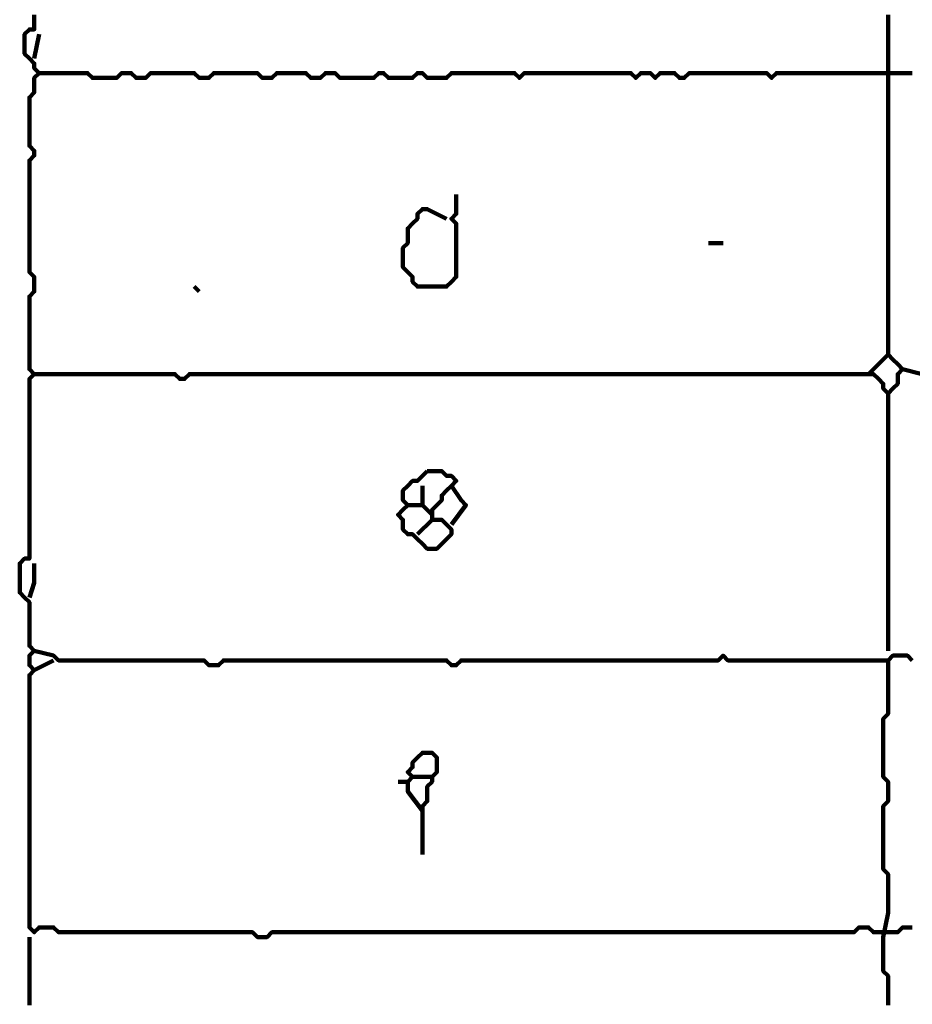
# Model space of a CAD drawing. Header units: metres. Extents: x 1959 to 4131, y 3282 to 4313.
# Tile 39 of 256: x 2120.81 to 2122.51, y 4297.81 to 4299.69. Entities that reach past the tile are written whole.
import ezdxf

# ---------------------------------------------------------------- set-up
doc = ezdxf.new("R2010")
doc.units = ezdxf.units.M
doc.layers.add('P', color=250, linetype='Continuous', lineweight=100)

msp = doc.modelspace()

# ---------------------------------------------------------------- linework, layer by layer
at = {"layer": 'P', "color": 0, "linetype": 'Continuous'}
for points in [[(2120.8353, 4299.6947), (2120.8353, 4299.6854), (2120.8353, 4299.6762), (2120.8353, 4299.667), (2120.8261, 4299.667), (2120.8168, 4299.6578), (2120.8168, 4299.6485), (2120.8168, 4299.6393), (2120.8168, 4299.6301), (2120.8168, 4299.6208), (2120.8261, 4299.6116), (2120.8353, 4299.6024), (2120.8353, 4299.5931), (2120.8445, 4299.5839), (2120.8353, 4299.5747), (2120.8353, 4299.5654), (2120.8353, 4299.5562), (2120.8353, 4299.547), (2120.8261, 4299.5378), (2120.8261, 4299.5285), (2120.8261, 4299.5193), (2120.8261, 4299.5101), (2120.8261, 4299.5008), (2120.8261, 4299.4916), (2120.8261, 4299.4824), (2120.8261, 4299.4731), (2120.8261, 4299.4639), (2120.8261, 4299.4547), (2120.8261, 4299.4454), (2120.8353, 4299.4362), (2120.8353, 4299.427), (2120.8261, 4299.4178), (2120.8261, 4299.4085), (2120.8261, 4299.3993), (2120.8261, 4299.3901), (2120.8261, 4299.3808), (2120.8261, 4299.3716), (2120.8261, 4299.3624), (2120.8261, 4299.3531), (2120.8261, 4299.3439), (2120.8261, 4299.3347), (2120.8261, 4299.3254), (2120.8261, 4299.3162), (2120.8261, 4299.307), (2120.8261, 4299.2978), (2120.8261, 4299.2885), (2120.8261, 4299.2793), (2120.8261, 4299.2701), (2120.8261, 4299.2608), (2120.8261, 4299.2516), (2120.8261, 4299.2424), (2120.8261, 4299.2331), (2120.8261, 4299.2239), (2120.8261, 4299.2147), (2120.8261, 4299.2054), (2120.8353, 4299.1962), (2120.8353, 4299.187), (2120.8353, 4299.1778), (2120.8353, 4299.1685), (2120.8261, 4299.1593), (2120.8261, 4299.1501), (2120.8261, 4299.1408), (2120.8261, 4299.1316), (2120.8261, 4299.1224), (2120.8261, 4299.1131), (2120.8261, 4299.1039), (2120.8261, 4299.0947), (2120.8261, 4299.0854), (2120.8261, 4299.0762), (2120.8261, 4299.067), (2120.8261, 4299.0578), (2120.8261, 4299.0485), (2120.8261, 4299.0393), (2120.8261, 4299.0301), (2120.8261, 4299.0208), (2120.8353, 4299.0116), (2120.8261, 4299.0024), (2120.8261, 4298.9931), (2120.8261, 4298.9839), (2120.8261, 4298.9747), (2120.8261, 4298.9654), (2120.8261, 4298.9562), (2120.8261, 4298.947), (2120.8261, 4298.9378), (2120.8261, 4298.9285), (2120.8261, 4298.9193), (2120.8261, 4298.9101), (2120.8261, 4298.9008), (2120.8261, 4298.8916), (2120.8261, 4298.8824), (2120.8261, 4298.8731), (2120.8261, 4298.8639), (2120.8261, 4298.8547), (2120.8261, 4298.8454), (2120.8261, 4298.8362), (2120.8261, 4298.827), (2120.8261, 4298.8178), (2120.8261, 4298.8085), (2120.8261, 4298.7993), (2120.8261, 4298.7901), (2120.8261, 4298.7808), (2120.8261, 4298.7716), (2120.8261, 4298.7624), (2120.8261, 4298.7531), (2120.8261, 4298.7439), (2120.8261, 4298.7347), (2120.8261, 4298.7254), (2120.8261, 4298.7162), (2120.8261, 4298.707), (2120.8261, 4298.6978), (2120.8261, 4298.6885), (2120.8261, 4298.6793), (2120.8261, 4298.6701), (2120.8261, 4298.6608), (2120.8168, 4298.6608), (2120.8076, 4298.6516), (2120.8076, 4298.6424), (2120.8076, 4298.6331), (2120.8076, 4298.6239), (2120.8076, 4298.6147), (2120.8076, 4298.6054), (2120.8076, 4298.5962), (2120.8168, 4298.587), (2120.8261, 4298.5778), (2120.8261, 4298.5685), (2120.8261, 4298.5593), (2120.8261, 4298.5501), (2120.8261, 4298.5408), (2120.8261, 4298.5316), (2120.8261, 4298.5224), (2120.8261, 4298.5131), (2120.8261, 4298.5039), (2120.8261, 4298.4947), (2120.8353, 4298.4854), (2120.8261, 4298.4762), (2120.8261, 4298.467), (2120.8261, 4298.4578), (2120.8353, 4298.4485), (2120.8261, 4298.4393), (2120.8261, 4298.4301), (2120.8261, 4298.4208), (2120.8261, 4298.4116), (2120.8261, 4298.4024), (2120.8261, 4298.3931), (2120.8261, 4298.3839), (2120.8261, 4298.3747), (2120.8261, 4298.3654), (2120.8261, 4298.3562), (2120.8261, 4298.347), (2120.8261, 4298.3378), (2120.8261, 4298.3285), (2120.8261, 4298.3193), (2120.8261, 4298.3101), (2120.8261, 4298.3008), (2120.8261, 4298.2916), (2120.8261, 4298.2824), (2120.8261, 4298.2731), (2120.8261, 4298.2639), (2120.8261, 4298.2547), (2120.8261, 4298.2454), (2120.8261, 4298.2362), (2120.8261, 4298.227), (2120.8261, 4298.2178), (2120.8261, 4298.2085), (2120.8261, 4298.1993), (2120.8261, 4298.1901), (2120.8261, 4298.1808), (2120.8261, 4298.1716), (2120.8261, 4298.1624), (2120.8261, 4298.1531), (2120.8261, 4298.1439), (2120.8261, 4298.1347), (2120.8261, 4298.1254), (2120.8261, 4298.1162), (2120.8261, 4298.107), (2120.8261, 4298.0978), (2120.8261, 4298.0885), (2120.8261, 4298.0793), (2120.8261, 4298.0701), (2120.8261, 4298.0608), (2120.8261, 4298.0516), (2120.8261, 4298.0424), (2120.8261, 4298.0331), (2120.8261, 4298.0239), (2120.8261, 4298.0147), (2120.8261, 4298.0054), (2120.8261, 4297.9962), (2120.8261, 4297.987), (2120.8261, 4297.9778), (2120.8261, 4297.9685), (2120.8261, 4297.9593), (2120.8353, 4297.9501), (2120.8445, 4297.9593), (2120.8538, 4297.9593), (2120.863, 4297.9593), (2120.8722, 4297.9593), (2120.8815, 4297.9501), (2120.8907, 4297.9501), (2120.8999, 4297.9501), (2120.9092, 4297.9501), (2120.9184, 4297.9501), (2120.9276, 4297.9501), (2120.9368, 4297.9501), (2120.9461, 4297.9501), (2120.9553, 4297.9501), (2120.9645, 4297.9501), (2120.9738, 4297.9501), (2120.983, 4297.9501), (2120.9922, 4297.9501), (2121.0015, 4297.9501), (2121.0107, 4297.9501), (2121.0199, 4297.9501), (2121.0292, 4297.9501), (2121.0384, 4297.9501), (2121.0476, 4297.9501), (2121.0568, 4297.9501), (2121.0661, 4297.9501), (2121.0753, 4297.9501), (2121.0845, 4297.9501), (2121.0938, 4297.9501), (2121.103, 4297.9501), (2121.1122, 4297.9501), (2121.1215, 4297.9501), (2121.1307, 4297.9501), (2121.1399, 4297.9501), (2121.1492, 4297.9501), (2121.1584, 4297.9501), (2121.1676, 4297.9501), (2121.1768, 4297.9501), (2121.1861, 4297.9501), (2121.1953, 4297.9501), (2121.2045, 4297.9501), (2121.2138, 4297.9501), (2121.223, 4297.9501), (2121.2322, 4297.9501), (2121.2415, 4297.9501), (2121.2507, 4297.9501), (2121.2599, 4297.9408), (2121.2692, 4297.9408), (2121.2784, 4297.9408), (2121.2876, 4297.9501), (2121.2968, 4297.9501), (2121.3061, 4297.9501), (2121.3153, 4297.9501), (2121.3245, 4297.9501), (2121.3338, 4297.9501), (2121.343, 4297.9501), (2121.3522, 4297.9501), (2121.3615, 4297.9501), (2121.3707, 4297.9501), (2121.3799, 4297.9501), (2121.3892, 4297.9501), (2121.3984, 4297.9501), (2121.4076, 4297.9501), (2121.4168, 4297.9501), (2121.4261, 4297.9501), (2121.4353, 4297.9501), (2121.4445, 4297.9501), (2121.4538, 4297.9501), (2121.463, 4297.9501), (2121.4722, 4297.9501), (2121.4815, 4297.9501), (2121.4907, 4297.9501), (2121.4999, 4297.9501), (2121.5092, 4297.9501), (2121.5184, 4297.9501), (2121.5276, 4297.9501), (2121.5368, 4297.9501), (2121.5461, 4297.9501), (2121.5553, 4297.9501), (2121.5645, 4297.9501), (2121.5738, 4297.9501), (2121.583, 4297.9501), (2121.5922, 4297.9501), (2121.6015, 4297.9501), (2121.6107, 4297.9501), (2121.6199, 4297.9501), (2121.6292, 4297.9501), (2121.6384, 4297.9501), (2121.6476, 4297.9501), (2121.6568, 4297.9501), (2121.6661, 4297.9501), (2121.6753, 4297.9501), (2121.6845, 4297.9501), (2121.6938, 4297.9501), (2121.703, 4297.9501), (2121.7122, 4297.9501), (2121.7215, 4297.9501), (2121.7307, 4297.9501), (2121.7399, 4297.9501), (2121.7492, 4297.9501), (2121.7584, 4297.9501), (2121.7676, 4297.9501), (2121.7768, 4297.9501), (2121.7861, 4297.9501), (2121.7953, 4297.9501), (2121.8045, 4297.9501), (2121.8138, 4297.9501), (2121.823, 4297.9501), (2121.8322, 4297.9501), (2121.8415, 4297.9501), (2121.8507, 4297.9501), (2121.8599, 4297.9501), (2121.8692, 4297.9501), (2121.8784, 4297.9501), (2121.8876, 4297.9501), (2121.8968, 4297.9501), (2121.9061, 4297.9501), (2121.9153, 4297.9501), (2121.9245, 4297.9501), (2121.9338, 4297.9501), (2121.943, 4297.9501), (2121.9522, 4297.9501), (2121.9615, 4297.9501), (2121.9707, 4297.9501), (2121.9799, 4297.9501), (2121.9892, 4297.9501), (2121.9984, 4297.9501), (2122.0076, 4297.9501), (2122.0168, 4297.9501), (2122.0261, 4297.9501), (2122.0353, 4297.9501), (2122.0445, 4297.9501), (2122.0538, 4297.9501), (2122.063, 4297.9501), (2122.0722, 4297.9501), (2122.0815, 4297.9501), (2122.0907, 4297.9501), (2122.0999, 4297.9501), (2122.1092, 4297.9501), (2122.1184, 4297.9501), (2122.1276, 4297.9501), (2122.1368, 4297.9501), (2122.1461, 4297.9501), (2122.1553, 4297.9501), (2122.1645, 4297.9501), (2122.1738, 4297.9501), (2122.183, 4297.9501), (2122.1922, 4297.9501), (2122.2015, 4297.9501), (2122.2107, 4297.9501), (2122.2199, 4297.9501), (2122.2292, 4297.9501), (2122.2384, 4297.9501), (2122.2476, 4297.9501), (2122.2568, 4297.9501), (2122.2661, 4297.9501), (2122.2753, 4297.9501), (2122.2845, 4297.9501), (2122.2938, 4297.9501), (2122.303, 4297.9501), (2122.3122, 4297.9501), (2122.3215, 4297.9501), (2122.3307, 4297.9501), (2122.3399, 4297.9501), (2122.3492, 4297.9501), (2122.3584, 4297.9501), (2122.3676, 4297.9501), (2122.3768, 4297.9501), (2122.3861, 4297.9501), (2122.3953, 4297.9501), (2122.4045, 4297.9593), (2122.4138, 4297.9593), (2122.423, 4297.9593), (2122.4322, 4297.9501), (2122.4415, 4297.9501), (2122.4507, 4297.9501), (2122.4599, 4297.9501), (2122.4692, 4297.9501), (2122.4784, 4297.9501), (2122.4876, 4297.9593), (2122.4968, 4297.9593), (2122.5061, 4297.9593)], [(2122.4599, 4299.6947), (2122.4599, 4299.6854), (2122.4599, 4299.6762), (2122.4599, 4299.667), (2122.4599, 4299.6578), (2122.4599, 4299.6485), (2122.4599, 4299.6393), (2122.4599, 4299.6301), (2122.4599, 4299.6208), (2122.4599, 4299.6116), (2122.4599, 4299.6024), (2122.4599, 4299.5931), (2122.4599, 4299.5839), (2122.4599, 4299.5747), (2122.4599, 4299.5654), (2122.4599, 4299.5562), (2122.4599, 4299.547), (2122.4599, 4299.5378), (2122.4599, 4299.5285), (2122.4599, 4299.5193), (2122.4599, 4299.5101), (2122.4599, 4299.5008), (2122.4599, 4299.4916), (2122.4599, 4299.4824), (2122.4599, 4299.4731), (2122.4599, 4299.4639), (2122.4599, 4299.4547), (2122.4599, 4299.4454), (2122.4599, 4299.4362), (2122.4599, 4299.427), (2122.4599, 4299.4178), (2122.4599, 4299.4085), (2122.4599, 4299.3993), (2122.4599, 4299.3901), (2122.4599, 4299.3808), (2122.4599, 4299.3716), (2122.4599, 4299.3624), (2122.4599, 4299.3531), (2122.4599, 4299.3439), (2122.4599, 4299.3347), (2122.4599, 4299.3254), (2122.4599, 4299.3162), (2122.4599, 4299.307), (2122.4599, 4299.2978), (2122.4599, 4299.2885), (2122.4599, 4299.2793), (2122.4599, 4299.2701), (2122.4599, 4299.2608), (2122.4599, 4299.2516), (2122.4599, 4299.2424), (2122.4599, 4299.2331), (2122.4599, 4299.2239), (2122.4599, 4299.2147), (2122.4599, 4299.2054), (2122.4599, 4299.1962), (2122.4599, 4299.187), (2122.4599, 4299.1778), (2122.4599, 4299.1685), (2122.4599, 4299.1593), (2122.4599, 4299.1501), (2122.4599, 4299.1408), (2122.4599, 4299.1316), (2122.4599, 4299.1224), (2122.4599, 4299.1131), (2122.4599, 4299.1039), (2122.4599, 4299.0947), (2122.4599, 4299.0854), (2122.4599, 4299.0762), (2122.4599, 4299.067), (2122.4599, 4299.0578), (2122.4599, 4299.0485), (2122.4692, 4299.0393), (2122.4784, 4299.0301), (2122.4876, 4299.0208), (2122.4784, 4299.0116), (2122.4784, 4299.0024), (2122.4784, 4298.9931), (2122.4692, 4298.9839), (2122.4599, 4298.9747), (2122.4507, 4298.9839), (2122.4507, 4298.9931), (2122.4415, 4299.0024), (2122.4322, 4299.0116), (2122.423, 4299.0116), (2122.4138, 4299.0116), (2122.4045, 4299.0116), (2122.3953, 4299.0116), (2122.3861, 4299.0116), (2122.3768, 4299.0116), (2122.3676, 4299.0116), (2122.3584, 4299.0116), (2122.3492, 4299.0116), (2122.3399, 4299.0116), (2122.3307, 4299.0116), (2122.3215, 4299.0116), (2122.3122, 4299.0116), (2122.303, 4299.0116), (2122.2938, 4299.0116), (2122.2845, 4299.0116), (2122.2753, 4299.0116), (2122.2661, 4299.0116), (2122.2568, 4299.0116), (2122.2476, 4299.0116), (2122.2384, 4299.0116), (2122.2292, 4299.0116), (2122.2199, 4299.0116), (2122.2107, 4299.0116), (2122.2015, 4299.0116), (2122.1922, 4299.0116), (2122.183, 4299.0116), (2122.1738, 4299.0116), (2122.1645, 4299.0116), (2122.1553, 4299.0116), (2122.1461, 4299.0116), (2122.1368, 4299.0116), (2122.1276, 4299.0116), (2122.1184, 4299.0116), (2122.1092, 4299.0116), (2122.0999, 4299.0116), (2122.0907, 4299.0116), (2122.0815, 4299.0116), (2122.0722, 4299.0116), (2122.063, 4299.0116), (2122.0538, 4299.0116), (2122.0445, 4299.0116), (2122.0353, 4299.0116), (2122.0261, 4299.0116), (2122.0168, 4299.0116), (2122.0076, 4299.0116), (2121.9984, 4299.0116), (2121.9892, 4299.0116), (2121.9799, 4299.0116), (2121.9707, 4299.0116), (2121.9615, 4299.0116), (2121.9522, 4299.0116), (2121.943, 4299.0116), (2121.9338, 4299.0116), (2121.9245, 4299.0116), (2121.9153, 4299.0116), (2121.9061, 4299.0116), (2121.8968, 4299.0116), (2121.8876, 4299.0116), (2121.8784, 4299.0116), (2121.8692, 4299.0116), (2121.8599, 4299.0116), (2121.8507, 4299.0116), (2121.8415, 4299.0116), (2121.8322, 4299.0116), (2121.823, 4299.0116), (2121.8138, 4299.0116), (2121.8045, 4299.0116), (2121.7953, 4299.0116), (2121.7861, 4299.0116), (2121.7768, 4299.0116), (2121.7676, 4299.0116), (2121.7584, 4299.0116), (2121.7492, 4299.0116), (2121.7399, 4299.0116), (2121.7307, 4299.0116), (2121.7215, 4299.0116), (2121.7122, 4299.0116), (2121.703, 4299.0116), (2121.6938, 4299.0116), (2121.6845, 4299.0116), (2121.6753, 4299.0116), (2121.6661, 4299.0116), (2121.6568, 4299.0116), (2121.6476, 4299.0116), (2121.6384, 4299.0116), (2121.6292, 4299.0116), (2121.6199, 4299.0116), (2121.6107, 4299.0116), (2121.6015, 4299.0116), (2121.5922, 4299.0116), (2121.583, 4299.0116), (2121.5738, 4299.0116), (2121.5645, 4299.0116), (2121.5553, 4299.0116), (2121.5461, 4299.0116), (2121.5368, 4299.0116), (2121.5276, 4299.0116), (2121.5184, 4299.0116), (2121.5092, 4299.0116), (2121.4999, 4299.0116), (2121.4907, 4299.0116), (2121.4815, 4299.0116), (2121.4722, 4299.0116), (2121.463, 4299.0116), (2121.4538, 4299.0116), (2121.4445, 4299.0116), (2121.4353, 4299.0116), (2121.4261, 4299.0116), (2121.4168, 4299.0116), (2121.4076, 4299.0116), (2121.3984, 4299.0116), (2121.3892, 4299.0116), (2121.3799, 4299.0116), (2121.3707, 4299.0116), (2121.3615, 4299.0116), (2121.3522, 4299.0116), (2121.343, 4299.0116), (2121.3338, 4299.0116), (2121.3245, 4299.0116), (2121.3153, 4299.0116), (2121.3061, 4299.0116), (2121.2968, 4299.0116), (2121.2876, 4299.0116), (2121.2784, 4299.0116), (2121.2692, 4299.0116), (2121.2599, 4299.0116), (2121.2507, 4299.0116), (2121.2415, 4299.0116), (2121.2322, 4299.0116), (2121.223, 4299.0116), (2121.2138, 4299.0116), (2121.2045, 4299.0116), (2121.1953, 4299.0116), (2121.1861, 4299.0116), (2121.1768, 4299.0116), (2121.1676, 4299.0116), (2121.1584, 4299.0116), (2121.1492, 4299.0116), (2121.1399, 4299.0116), (2121.1307, 4299.0116), (2121.1215, 4299.0024), (2121.1122, 4299.0024), (2121.103, 4299.0116), (2121.0938, 4299.0116), (2121.0845, 4299.0116), (2121.0753, 4299.0116), (2121.0661, 4299.0116), (2121.0568, 4299.0116), (2121.0476, 4299.0116), (2121.0384, 4299.0116), (2121.0292, 4299.0116), (2121.0199, 4299.0116), (2121.0107, 4299.0116), (2121.0015, 4299.0116), (2120.9922, 4299.0116), (2120.983, 4299.0116), (2120.9738, 4299.0116), (2120.9645, 4299.0116), (2120.9553, 4299.0116), (2120.9461, 4299.0116), (2120.9368, 4299.0116), (2120.9276, 4299.0116), (2120.9184, 4299.0116), (2120.9092, 4299.0116), (2120.8999, 4299.0116), (2120.8907, 4299.0116), (2120.8815, 4299.0116), (2120.8722, 4299.0116), (2120.863, 4299.0116), (2120.8353, 4299.0116)], [(2120.8445, 4299.6578), (2120.8353, 4299.6116)], [(2120.8445, 4299.5839), (2120.8815, 4299.5839), (2120.8907, 4299.5839), (2120.8999, 4299.5839), (2120.9092, 4299.5839), (2120.9184, 4299.5839), (2120.9276, 4299.5839), (2120.9368, 4299.5839), (2120.9461, 4299.5747), (2120.9553, 4299.5747), (2120.9645, 4299.5747), (2120.9738, 4299.5747), (2120.983, 4299.5747), (2120.9922, 4299.5747), (2121.0015, 4299.5839), (2121.0107, 4299.5839), (2121.0199, 4299.5839), (2121.0292, 4299.5747), (2121.0384, 4299.5747), (2121.0476, 4299.5747), (2121.0568, 4299.5839), (2121.0661, 4299.5839), (2121.0753, 4299.5839), (2121.0845, 4299.5839), (2121.0938, 4299.5839), (2121.103, 4299.5839), (2121.1122, 4299.5839), (2121.1215, 4299.5839), (2121.1307, 4299.5839), (2121.1399, 4299.5839), (2121.1492, 4299.5747), (2121.1584, 4299.5747), (2121.1676, 4299.5747), (2121.1768, 4299.5839), (2121.1861, 4299.5839), (2121.1953, 4299.5839), (2121.2045, 4299.5839), (2121.2138, 4299.5839), (2121.223, 4299.5839), (2121.2322, 4299.5839), (2121.2415, 4299.5839), (2121.2507, 4299.5839), (2121.2599, 4299.5839), (2121.2692, 4299.5747), (2121.2784, 4299.5747), (2121.2876, 4299.5747), (2121.2968, 4299.5839), (2121.3061, 4299.5839), (2121.3153, 4299.5839), (2121.3245, 4299.5839), (2121.3338, 4299.5839), (2121.343, 4299.5839), (2121.3522, 4299.5839), (2121.3615, 4299.5747), (2121.3707, 4299.5747), (2121.3799, 4299.5747), (2121.3892, 4299.5839), (2121.3984, 4299.5839), (2121.4076, 4299.5839), (2121.4168, 4299.5747), (2121.4261, 4299.5747), (2121.4353, 4299.5747), (2121.4445, 4299.5747), (2121.4538, 4299.5747), (2121.463, 4299.5747), (2121.4722, 4299.5747), (2121.4815, 4299.5747), (2121.4907, 4299.5839), (2121.4999, 4299.5839), (2121.5092, 4299.5747), (2121.5184, 4299.5747), (2121.5276, 4299.5747), (2121.5368, 4299.5747), (2121.5461, 4299.5747), (2121.5553, 4299.5747), (2121.5645, 4299.5839), (2121.5738, 4299.5839), (2121.583, 4299.5747), (2121.5922, 4299.5747), (2121.6015, 4299.5747), (2121.6107, 4299.5747), (2121.6199, 4299.5747), (2121.6292, 4299.5839), (2121.6384, 4299.5839), (2121.6476, 4299.5839), (2121.6568, 4299.5839), (2121.6661, 4299.5839), (2121.6753, 4299.5839), (2121.6845, 4299.5839), (2121.6938, 4299.5839), (2121.703, 4299.5839), (2121.7122, 4299.5839), (2121.7215, 4299.5839), (2121.7307, 4299.5839), (2121.7399, 4299.5839), (2121.7492, 4299.5839), (2121.7584, 4299.5747), (2121.7676, 4299.5839), (2121.7768, 4299.5839), (2121.7861, 4299.5839), (2121.7953, 4299.5839), (2121.8045, 4299.5839), (2121.8138, 4299.5839), (2121.823, 4299.5839), (2121.8322, 4299.5839), (2121.8415, 4299.5839), (2121.8507, 4299.5839), (2121.8599, 4299.5839), (2121.8692, 4299.5839), (2121.8784, 4299.5839), (2121.8876, 4299.5839), (2121.8968, 4299.5839), (2121.9061, 4299.5839), (2121.9153, 4299.5839), (2121.9245, 4299.5839), (2121.9338, 4299.5839), (2121.943, 4299.5839), (2121.9522, 4299.5839), (2121.9615, 4299.5839), (2121.9707, 4299.5839), (2121.9799, 4299.5747), (2121.9892, 4299.5839), (2121.9984, 4299.5839), (2122.0076, 4299.5839), (2122.0168, 4299.5747), (2122.0261, 4299.5839), (2122.0353, 4299.5839), (2122.0445, 4299.5839), (2122.0538, 4299.5839), (2122.063, 4299.5747), (2122.0722, 4299.5747), (2122.0815, 4299.5839), (2122.0907, 4299.5839), (2122.0999, 4299.5839), (2122.1092, 4299.5839), (2122.1184, 4299.5839), (2122.1276, 4299.5839), (2122.1368, 4299.5839), (2122.1461, 4299.5839), (2122.1553, 4299.5839), (2122.1645, 4299.5839), (2122.1738, 4299.5839), (2122.183, 4299.5839), (2122.1922, 4299.5839), (2122.2015, 4299.5839), (2122.2107, 4299.5839), (2122.2199, 4299.5839), (2122.2292, 4299.5839), (2122.2384, 4299.5747), (2122.2476, 4299.5839), (2122.2568, 4299.5839), (2122.2661, 4299.5839), (2122.2753, 4299.5839), (2122.2845, 4299.5839), (2122.2938, 4299.5839), (2122.303, 4299.5839), (2122.3122, 4299.5839), (2122.3215, 4299.5839), (2122.3307, 4299.5839), (2122.3399, 4299.5839), (2122.3492, 4299.5839), (2122.3584, 4299.5839), (2122.3676, 4299.5839), (2122.3768, 4299.5839), (2122.3861, 4299.5839), (2122.3953, 4299.5839), (2122.4045, 4299.5839), (2122.4138, 4299.5839), (2122.423, 4299.5839), (2122.4322, 4299.5839), (2122.4415, 4299.5839), (2122.4507, 4299.5839), (2122.4599, 4299.5839), (2122.4692, 4299.5839), (2122.4784, 4299.5839), (2122.4876, 4299.5839), (2122.4968, 4299.5839), (2122.5061, 4299.5839)], [(2121.6384, 4299.3531), (2121.6384, 4299.3162), (2121.6292, 4299.307), (2121.6384, 4299.2978), (2121.6384, 4299.2885), (2121.6384, 4299.2793), (2121.6384, 4299.2701), (2121.6384, 4299.2608), (2121.6384, 4299.2516), (2121.6384, 4299.2424), (2121.6384, 4299.2331), (2121.6384, 4299.2239), (2121.6384, 4299.2147), (2121.6384, 4299.2054), (2121.6384, 4299.1962), (2121.6292, 4299.187), (2121.6199, 4299.1778), (2121.6107, 4299.1778), (2121.6015, 4299.1778), (2121.5922, 4299.1778), (2121.583, 4299.1778), (2121.5738, 4299.1778), (2121.5645, 4299.1778), (2121.5553, 4299.187), (2121.5553, 4299.1962), (2121.5461, 4299.2054), (2121.5368, 4299.2147), (2121.5368, 4299.2239), (2121.5368, 4299.2331), (2121.5368, 4299.2424), (2121.5368, 4299.2516), (2121.5461, 4299.2608), (2121.5461, 4299.2701), (2121.5461, 4299.2793), (2121.5461, 4299.2885), (2121.5553, 4299.2978), (2121.5645, 4299.307), (2121.5645, 4299.3162), (2121.5738, 4299.3254), (2121.583, 4299.3254), (2121.6199, 4299.307)], [(2122.1184, 4299.2608), (2122.1461, 4299.2608)], [(2121.1399, 4299.1778), (2121.1492, 4299.1685)], [(2122.4599, 4299.0485), (2122.423, 4299.0116)], [(2122.4876, 4299.0208), (2122.5245, 4299.0116)], [(2122.4599, 4298.9747), (2122.4599, 4298.9378), (2122.4599, 4298.9285), (2122.4599, 4298.9193), (2122.4599, 4298.9101), (2122.4599, 4298.9008), (2122.4599, 4298.8916), (2122.4599, 4298.8824), (2122.4599, 4298.8731), (2122.4599, 4298.8639), (2122.4599, 4298.8547), (2122.4599, 4298.8454), (2122.4599, 4298.8362), (2122.4599, 4298.827), (2122.4599, 4298.8178), (2122.4599, 4298.8085), (2122.4599, 4298.7993), (2122.4599, 4298.7901), (2122.4599, 4298.7808), (2122.4599, 4298.7716), (2122.4599, 4298.7624), (2122.4599, 4298.7531), (2122.4599, 4298.7439), (2122.4599, 4298.7347), (2122.4599, 4298.7254), (2122.4599, 4298.7162), (2122.4599, 4298.707), (2122.4599, 4298.6978), (2122.4599, 4298.6885), (2122.4599, 4298.6793), (2122.4599, 4298.6701), (2122.4599, 4298.6608), (2122.4599, 4298.6516), (2122.4599, 4298.6424), (2122.4599, 4298.6331), (2122.4599, 4298.6239), (2122.4599, 4298.6147), (2122.4599, 4298.6054), (2122.4599, 4298.5962), (2122.4599, 4298.587), (2122.4599, 4298.5778), (2122.4599, 4298.5685), (2122.4599, 4298.5593), (2122.4599, 4298.5501), (2122.4599, 4298.5408), (2122.4599, 4298.5316), (2122.4599, 4298.5224), (2122.4599, 4298.5131), (2122.4599, 4298.4854)], [(2121.583, 4298.827), (2121.5922, 4298.827), (2121.6015, 4298.827), (2121.6107, 4298.827), (2121.6199, 4298.8178), (2121.6292, 4298.8178), (2121.6384, 4298.8085), (2121.6292, 4298.7993), (2121.6199, 4298.7901), (2121.6107, 4298.7808), (2121.6107, 4298.7716), (2121.6015, 4298.7624), (2121.5922, 4298.7531), (2121.5922, 4298.7439), (2121.5922, 4298.7347), (2121.6015, 4298.7347), (2121.6107, 4298.7347), (2121.6199, 4298.7254), (2121.6292, 4298.7162), (2121.6292, 4298.707), (2121.6199, 4298.6978), (2121.6107, 4298.6885), (2121.6015, 4298.6793), (2121.5922, 4298.6793), (2121.583, 4298.6793), (2121.5738, 4298.6885), (2121.5645, 4298.6978), (2121.5553, 4298.707), (2121.5461, 4298.707), (2121.5368, 4298.7162), (2121.5368, 4298.7254), (2121.5368, 4298.7347), (2121.5276, 4298.7439), (2121.5368, 4298.7531), (2121.5461, 4298.7624), (2121.5368, 4298.7716), (2121.5368, 4298.7808), (2121.5368, 4298.7901), (2121.5461, 4298.7993), (2121.5553, 4298.8085), (2121.5645, 4298.8085), (2121.583, 4298.827)], [(2121.5738, 4298.7993), (2121.5738, 4298.7808), (2121.5738, 4298.7716), (2121.5738, 4298.7624), (2121.5461, 4298.7624)], [(2121.6292, 4298.7993), (2121.6476, 4298.7716), (2121.6568, 4298.7624), (2121.6292, 4298.7254)], [(2121.5738, 4298.7624), (2121.5922, 4298.7439)], [(2121.5922, 4298.7347), (2121.5645, 4298.707)], [(2120.8353, 4298.6516), (2120.8353, 4298.6331), (2120.8353, 4298.6239), (2120.8353, 4298.6147), (2120.8261, 4298.587)], [(2120.8353, 4298.4854), (2120.8722, 4298.4762), (2120.8815, 4298.467), (2120.8907, 4298.467), (2120.8999, 4298.467), (2120.9092, 4298.467), (2120.9184, 4298.467), (2120.9276, 4298.467), (2120.9368, 4298.467), (2120.9461, 4298.467), (2120.9553, 4298.467), (2120.9645, 4298.467), (2120.9738, 4298.467), (2120.983, 4298.467), (2120.9922, 4298.467), (2121.0015, 4298.467), (2121.0107, 4298.467), (2121.0199, 4298.467), (2121.0292, 4298.467), (2121.0384, 4298.467), (2121.0476, 4298.467), (2121.0568, 4298.467), (2121.0661, 4298.467), (2121.0753, 4298.467), (2121.0845, 4298.467), (2121.0938, 4298.467), (2121.103, 4298.467), (2121.1122, 4298.467), (2121.1215, 4298.467), (2121.1307, 4298.467), (2121.1399, 4298.467), (2121.1492, 4298.467), (2121.1584, 4298.467), (2121.1676, 4298.4578), (2121.1768, 4298.4578), (2121.1861, 4298.4578), (2121.1953, 4298.467), (2121.2045, 4298.467), (2121.2138, 4298.467), (2121.223, 4298.467), (2121.2322, 4298.467), (2121.2415, 4298.467), (2121.2507, 4298.467), (2121.2599, 4298.467), (2121.2692, 4298.467), (2121.2784, 4298.467), (2121.2876, 4298.467), (2121.2968, 4298.467), (2121.3061, 4298.467), (2121.3153, 4298.467), (2121.3245, 4298.467), (2121.3338, 4298.467), (2121.343, 4298.467), (2121.3522, 4298.467), (2121.3615, 4298.467), (2121.3707, 4298.467), (2121.3799, 4298.467), (2121.3892, 4298.467), (2121.3984, 4298.467), (2121.4076, 4298.467), (2121.4168, 4298.467), (2121.4261, 4298.467), (2121.4353, 4298.467), (2121.4445, 4298.467), (2121.4538, 4298.467), (2121.463, 4298.467), (2121.4722, 4298.467), (2121.4815, 4298.467), (2121.4907, 4298.467), (2121.4999, 4298.467), (2121.5092, 4298.467), (2121.5184, 4298.467), (2121.5276, 4298.467), (2121.5368, 4298.467), (2121.5461, 4298.467), (2121.5553, 4298.467), (2121.5645, 4298.467), (2121.5738, 4298.467), (2121.583, 4298.467), (2121.5922, 4298.467), (2121.6015, 4298.467), (2121.6107, 4298.467), (2121.6199, 4298.467), (2121.6292, 4298.4578), (2121.6384, 4298.4578), (2121.6476, 4298.467), (2121.6568, 4298.467), (2121.6661, 4298.467), (2121.6753, 4298.467), (2121.6845, 4298.467), (2121.6938, 4298.467), (2121.703, 4298.467), (2121.7122, 4298.467), (2121.7215, 4298.467), (2121.7307, 4298.467), (2121.7399, 4298.467), (2121.7492, 4298.467), (2121.7584, 4298.467), (2121.7676, 4298.467), (2121.7768, 4298.467), (2121.7861, 4298.467), (2121.7953, 4298.467), (2121.8045, 4298.467), (2121.8138, 4298.467), (2121.823, 4298.467), (2121.8322, 4298.467), (2121.8415, 4298.467), (2121.8507, 4298.467), (2121.8599, 4298.467), (2121.8692, 4298.467), (2121.8784, 4298.467), (2121.8876, 4298.467), (2121.8968, 4298.467), (2121.9061, 4298.467), (2121.9153, 4298.467), (2121.9245, 4298.467), (2121.9338, 4298.467), (2121.943, 4298.467), (2121.9522, 4298.467), (2121.9615, 4298.467), (2121.9707, 4298.467), (2121.9799, 4298.467), (2121.9892, 4298.467), (2121.9984, 4298.467), (2122.0076, 4298.467), (2122.0168, 4298.467), (2122.0261, 4298.467), (2122.0353, 4298.467), (2122.0445, 4298.467), (2122.0538, 4298.467), (2122.063, 4298.467), (2122.0722, 4298.467), (2122.0815, 4298.467), (2122.0907, 4298.467), (2122.0999, 4298.467), (2122.1092, 4298.467), (2122.1184, 4298.467), (2122.1276, 4298.467), (2122.1368, 4298.467), (2122.1461, 4298.4762), (2122.1553, 4298.467), (2122.1645, 4298.467), (2122.1738, 4298.467), (2122.183, 4298.467), (2122.1922, 4298.467), (2122.2015, 4298.467), (2122.2107, 4298.467), (2122.2199, 4298.467), (2122.2292, 4298.467), (2122.2384, 4298.467), (2122.2476, 4298.467), (2122.2568, 4298.467), (2122.2661, 4298.467), (2122.2753, 4298.467), (2122.2845, 4298.467), (2122.2938, 4298.467), (2122.303, 4298.467), (2122.3122, 4298.467), (2122.3215, 4298.467), (2122.3307, 4298.467), (2122.3399, 4298.467), (2122.3492, 4298.467), (2122.3584, 4298.467), (2122.3676, 4298.467), (2122.3768, 4298.467), (2122.3861, 4298.467), (2122.3953, 4298.467), (2122.4045, 4298.467), (2122.4138, 4298.467), (2122.423, 4298.467), (2122.4322, 4298.467), (2122.4415, 4298.467), (2122.4599, 4298.467)], [(2120.8722, 4298.467), (2120.8353, 4298.4485)], [(2122.5061, 4298.467), (2122.4968, 4298.4762), (2122.4876, 4298.4762), (2122.4784, 4298.4762), (2122.4692, 4298.4762), (2122.4599, 4298.467), (2122.4599, 4298.4578), (2122.4599, 4298.4485), (2122.4599, 4298.4393), (2122.4599, 4298.4301), (2122.4599, 4298.4208), (2122.4599, 4298.4116), (2122.4599, 4298.4024), (2122.4599, 4298.3931), (2122.4599, 4298.3839), (2122.4599, 4298.3747), (2122.4599, 4298.3654), (2122.4507, 4298.3562), (2122.4507, 4298.347), (2122.4507, 4298.3378), (2122.4507, 4298.3285), (2122.4507, 4298.3193), (2122.4507, 4298.3101), (2122.4507, 4298.3008), (2122.4507, 4298.2916), (2122.4507, 4298.2824), (2122.4507, 4298.2731), (2122.4507, 4298.2639), (2122.4507, 4298.2547), (2122.4507, 4298.2454), (2122.4599, 4298.2362), (2122.4599, 4298.227), (2122.4599, 4298.2178), (2122.4599, 4298.2085), (2122.4599, 4298.1993), (2122.4507, 4298.1901), (2122.4507, 4298.1808), (2122.4507, 4298.1716), (2122.4507, 4298.1624), (2122.4507, 4298.1531), (2122.4507, 4298.1439), (2122.4507, 4298.1347), (2122.4507, 4298.1254), (2122.4507, 4298.1162), (2122.4507, 4298.107), (2122.4507, 4298.0978), (2122.4507, 4298.0885), (2122.4507, 4298.0793), (2122.4507, 4298.0701), (2122.4599, 4298.0608), (2122.4599, 4298.0516), (2122.4599, 4298.0424), (2122.4599, 4298.0331), (2122.4599, 4298.0239), (2122.4599, 4298.0147), (2122.4599, 4298.0054), (2122.4599, 4297.9962), (2122.4599, 4297.987), (2122.4507, 4297.9408)], [(2121.5738, 4298.1808), (2121.5461, 4298.2178), (2121.5461, 4298.227), (2121.5461, 4298.2362), (2121.5553, 4298.2454), (2121.5461, 4298.2547), (2121.5553, 4298.2639), (2121.5553, 4298.2731), (2121.5645, 4298.2824), (2121.5738, 4298.2916), (2121.583, 4298.2916), (2121.5922, 4298.2916), (2121.6015, 4298.2824), (2121.6015, 4298.2731), (2121.6015, 4298.2639), (2121.6015, 4298.2547), (2121.5922, 4298.2454), (2121.5922, 4298.2362), (2121.583, 4298.227), (2121.583, 4298.2178), (2121.583, 4298.2085), (2121.583, 4298.1993), (2121.5738, 4298.1901), (2121.5738, 4298.1808), (2121.5738, 4298.1716), (2121.5738, 4298.1624), (2121.5738, 4298.1531), (2121.5738, 4298.1439), (2121.5738, 4298.0978)], [(2121.5276, 4298.2362), (2121.5461, 4298.2362)], [(2121.5553, 4298.2454), (2121.5922, 4298.2454)], [(2120.8261, 4297.9408), (2120.8261, 4297.9039), (2120.8261, 4297.8947), (2120.8261, 4297.8854), (2120.8261, 4297.8762), (2120.8261, 4297.867), (2120.8261, 4297.8578), (2120.8261, 4297.8485), (2120.8261, 4297.8393), (2120.8261, 4297.8301), (2120.8261, 4297.8208), (2120.8261, 4297.8116)], [(2122.4599, 4297.8116), (2122.4599, 4297.8208), (2122.4599, 4297.8301), (2122.4599, 4297.8393), (2122.4599, 4297.8485), (2122.4599, 4297.8578), (2122.4599, 4297.867), (2122.4507, 4297.8762), (2122.4507, 4297.8854), (2122.4507, 4297.8947), (2122.4507, 4297.9039), (2122.4507, 4297.9408)]]:
    msp.add_lwpolyline(points, dxfattribs=at)

doc.saveas('drawing.dxf')
